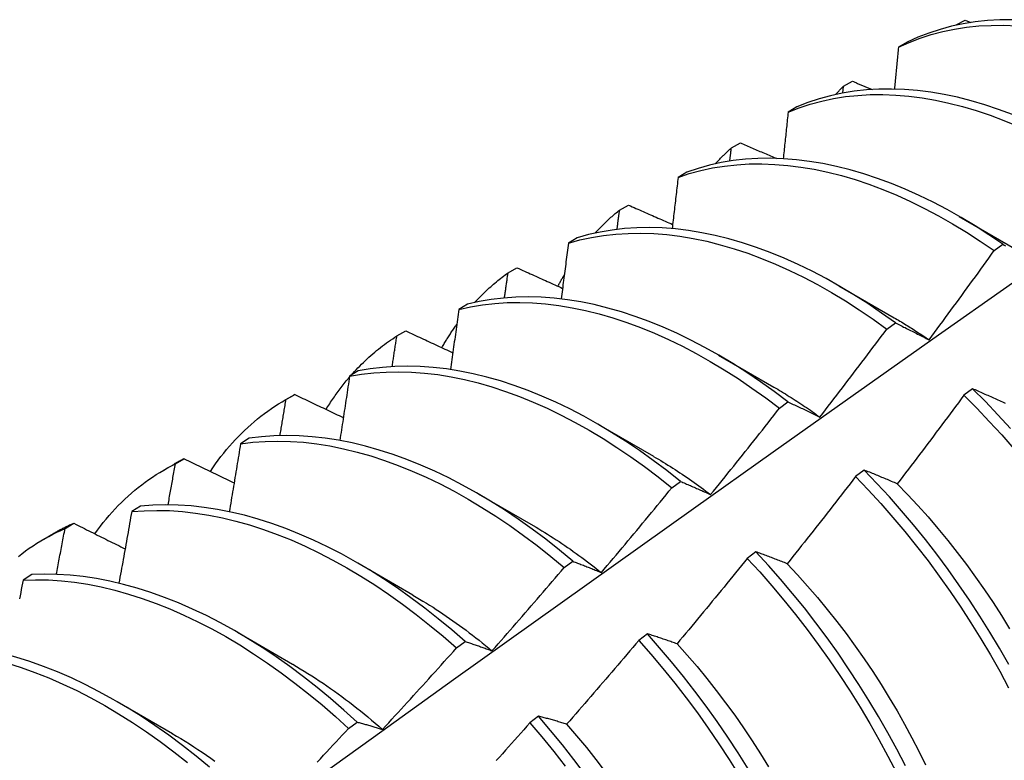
# Model space of a CAD drawing. Header units: inches. Extents: x 18 to 430, y 47 to 208.
# Tile 86 of 112: x 389.18 to 389.465, y 167.372 to 167.586. Entities that reach past the tile are written whole.
import ezdxf

# ---------------------------------------------------------------- set-up
doc = ezdxf.new("R2010")
doc.units = ezdxf.units.IN
doc.header["$MEASUREMENT"] = 0
doc.layers.add('Visible Edges(ANSI)', color=7, linetype='Continuous', lineweight=25)

msp = doc.modelspace()

# ---------------------------------------------------------------- linework, layer by layer
at = {"layer": 'Visible Edges(ANSI)'}
for p, q in [((389.45113, 167.58483), (389.45373, 167.58624)), ((389.45373, 167.58624), (389.45543, 167.58556)), ((389.45105, 167.58474), (389.45113, 167.58483)), ((389.45112, 167.58476), (389.45113, 167.58483)), ((389.43703, 167.57985), (389.43447, 167.57836)), ((389.41837, 167.56514), (389.41859, 167.56712)), ((389.41859, 167.56712), (389.42119, 167.56854)), ((389.40512, 167.56114), (389.40257, 167.55964)), ((389.38615, 167.54928), (389.38874, 167.55071)), ((389.37328, 167.54228), (389.37074, 167.54077)), ((389.3538, 167.5313), (389.35639, 167.53274)), ((389.45206, 167.52946), (389.46802, 167.52022)), ((389.34152, 167.52327), (389.33899, 167.52174)), ((389.46216, 167.5196), (389.46465, 167.52141)), ((389.32155, 167.51317), (389.32412, 167.51463)), ((389.41726, 167.50942), (389.43322, 167.50019)), ((389.30984, 167.50411), (389.3073, 167.50257)), ((389.43111, 167.49686), (389.43359, 167.49868)), ((389.28938, 167.49491), (389.29195, 167.49638)), ((389.38246, 167.48938), (389.39842, 167.48015)), ((389.27822, 167.48479), (389.27569, 167.48324)), ((389.25682, 167.47623), (389.25961, 167.47783)), ((389.2573, 167.4765), (389.25987, 167.47798)), ((389.25987, 167.47798), (389.25961, 167.47783)), ((389.4559, 167.47964), (389.4534, 167.47776)), ((389.40003, 167.474), (389.40252, 167.47583)), ((389.34766, 167.46934), (389.36363, 167.46011)), ((389.24666, 167.46533), (389.24414, 167.46376)), ((389.22531, 167.45794), (389.22786, 167.45943)), ((389.22203, 167.45619), (389.22481, 167.45779)), ((389.4246, 167.45612), (389.42209, 167.45423)), ((389.36892, 167.45102), (389.37141, 167.45286)), ((389.31286, 167.4493), (389.32883, 167.44007)), ((389.21517, 167.4457), (389.21266, 167.44413)), ((389.19339, 167.43924), (389.19594, 167.44074)), ((389.18723, 167.43615), (389.19001, 167.43775)), ((389.39325, 167.43249), (389.39074, 167.4306)), ((389.33778, 167.42792), (389.34028, 167.42977)), ((389.27806, 167.42927), (389.29403, 167.42003)), ((389.18374, 167.42593), (389.18123, 167.42434)), ((389.24327, 167.40923), (389.25923, 167.39999)), ((389.36184, 167.40878), (389.35933, 167.40688)), ((389.30661, 167.40471), (389.30911, 167.40657)), ((389.20847, 167.38919), (389.22443, 167.37995)), ((389.33038, 167.38498), (389.32786, 167.38307)), ((389.2754, 167.3814), (389.2779, 167.38327))]:
    msp.add_line(p, q, dxfattribs=at)
at = {"layer": 'Visible Edges(ANSI)', "flags": 128}
for points in [[(389.46751, 167.58635), (389.46385, 167.58632), (389.46024, 167.58611), (389.4567, 167.58574), (389.45323, 167.58519), (389.44983, 167.58446), (389.4465, 167.58356), (389.44326, 167.5825), (389.4401, 167.58126), (389.43703, 167.57985)], [(389.43447, 167.57836), (389.43755, 167.57975), (389.44072, 167.58098), (389.44397, 167.58203), (389.4473, 167.58292), (389.4507, 167.58363), (389.45418, 167.58417), (389.45773, 167.58453), (389.46134, 167.58472), (389.46501, 167.58474), (389.46873, 167.58458)], [(389.43447, 167.57836), (389.43442, 167.57786), (389.43438, 167.57736), (389.43433, 167.57686), (389.43428, 167.57635), (389.43423, 167.57585), (389.43419, 167.57535), (389.43414, 167.57485), (389.43409, 167.57435), (389.43404, 167.57384), (389.43399, 167.57334), (389.43395, 167.57284), (389.4339, 167.57234), (389.43385, 167.57183), (389.4338, 167.57133), (389.43375, 167.57083), (389.43371, 167.57033), (389.43366, 167.56982), (389.43361, 167.56932), (389.43356, 167.56882), (389.43351, 167.56831), (389.43346, 167.56781), (389.43341, 167.56731), (389.43336, 167.5668), (389.43331, 167.5663)], [(389.46746, 167.55893), (389.46345, 167.56043), (389.45946, 167.56176), (389.4555, 167.56292), (389.45156, 167.56392), (389.44766, 167.56474), (389.4438, 167.56539), (389.43998, 167.56587), (389.43621, 167.56618), (389.4325, 167.56631), (389.42883, 167.56627), (389.42523, 167.56606), (389.42169, 167.56567), (389.41822, 167.56511), (389.41483, 167.56437), (389.41151, 167.56347), (389.40827, 167.56239), (389.40512, 167.56114)], [(389.41625, 167.5647), (389.41634, 167.56481), (389.41644, 167.56491), (389.41654, 167.56501), (389.41663, 167.56512), (389.41673, 167.56522), (389.41682, 167.56532), (389.41692, 167.56542), (389.41702, 167.56553), (389.41711, 167.56563), (389.41721, 167.56573), (389.41731, 167.56583), (389.41741, 167.56593), (389.4175, 167.56603), (389.4176, 167.56613), (389.4177, 167.56623), (389.4178, 167.56633), (389.4179, 167.56643), (389.41799, 167.56653), (389.41809, 167.56663), (389.41819, 167.56673), (389.41829, 167.56683), (389.41839, 167.56693), (389.41849, 167.56702), (389.41859, 167.56712)], [(389.42119, 167.56854), (389.42143, 167.56844), (389.42166, 167.56835), (389.4219, 167.56825), (389.42214, 167.56815), (389.42238, 167.56805), (389.42261, 167.56795), (389.42285, 167.56785), (389.42309, 167.56775), (389.42333, 167.56766), (389.42357, 167.56756), (389.4238, 167.56746), (389.42404, 167.56736), (389.42428, 167.56726), (389.42452, 167.56716), (389.42476, 167.56706), (389.42499, 167.56697), (389.42523, 167.56687), (389.42547, 167.56677), (389.42571, 167.56667), (389.42595, 167.56657), (389.42618, 167.56647), (389.42642, 167.56638), (389.42666, 167.56628), (389.4269, 167.56618)], [(389.40257, 167.55964), (389.40573, 167.56087), (389.40897, 167.56194), (389.4123, 167.56283), (389.4157, 167.56355), (389.41917, 167.5641), (389.42272, 167.56448), (389.42632, 167.56468), (389.42999, 167.56471), (389.43371, 167.56456), (389.43749, 167.56424), (389.44131, 167.56375), (389.44517, 167.56308), (389.44907, 167.56224), (389.45301, 167.56124), (389.45698, 167.56006), (389.46097, 167.55872), (389.46497, 167.55721), (389.469, 167.55554)], [(389.40257, 167.55964), (389.40251, 167.55908), (389.40245, 167.55852), (389.40239, 167.55796), (389.40233, 167.5574), (389.40227, 167.55683), (389.40221, 167.55627), (389.40215, 167.55571), (389.40209, 167.55515), (389.40203, 167.55459), (389.40198, 167.55403), (389.40192, 167.55347), (389.40186, 167.5529), (389.4018, 167.55234), (389.40174, 167.55178), (389.40168, 167.55122), (389.40162, 167.55066), (389.40155, 167.55009), (389.40149, 167.54953), (389.40143, 167.54897), (389.40137, 167.54841), (389.40131, 167.54784), (389.40125, 167.54728), (389.40119, 167.54672), (389.40113, 167.54616)], [(389.38145, 167.54466), (389.38164, 167.54487), (389.38183, 167.54507), (389.38202, 167.54527), (389.38221, 167.54547), (389.3824, 167.54567), (389.38259, 167.54587), (389.38278, 167.54607), (389.38297, 167.54627), (389.38317, 167.54646), (389.38336, 167.54666), (389.38355, 167.54685), (389.38375, 167.54704), (389.38395, 167.54723), (389.38414, 167.54742), (389.38434, 167.54761), (389.38454, 167.5478), (389.38474, 167.54799), (389.38494, 167.54818), (389.38514, 167.54836), (389.38534, 167.54855), (389.38554, 167.54873), (389.38574, 167.54892), (389.38594, 167.5491), (389.38615, 167.54928)], [(389.38569, 167.54546), (389.38571, 167.54561), (389.38573, 167.54577), (389.38574, 167.54593), (389.38576, 167.54609), (389.38578, 167.54625), (389.3858, 167.54641), (389.38582, 167.54657), (389.38584, 167.54673), (389.38586, 167.54689), (389.38588, 167.54705), (389.3859, 167.54721), (389.38592, 167.54737), (389.38594, 167.54753), (389.38596, 167.54769), (389.38598, 167.54785), (389.386, 167.548), (389.38601, 167.54816), (389.38603, 167.54832), (389.38605, 167.54848), (389.38607, 167.54864), (389.38609, 167.5488), (389.38611, 167.54896), (389.38613, 167.54912), (389.38615, 167.54928)], [(389.38874, 167.55071), (389.38918, 167.55052), (389.38961, 167.55034), (389.39005, 167.55015), (389.39049, 167.54996), (389.39092, 167.54978), (389.39136, 167.54959), (389.3918, 167.5494), (389.39223, 167.54922), (389.39267, 167.54903), (389.39311, 167.54884), (389.39354, 167.54866), (389.39398, 167.54847), (389.39442, 167.54829), (389.39486, 167.5481), (389.39529, 167.54791), (389.39573, 167.54773), (389.39617, 167.54754), (389.39661, 167.54735), (389.39705, 167.54717), (389.39748, 167.54698), (389.39792, 167.5468), (389.39836, 167.54661), (389.3988, 167.54642), (389.39924, 167.54624)], [(389.46465, 167.52141), (389.46065, 167.52414), (389.45663, 167.52672), (389.4526, 167.52915), (389.44856, 167.53143), (389.44452, 167.53356), (389.44048, 167.53553), (389.43644, 167.53734), (389.43242, 167.53899), (389.42841, 167.54047), (389.42443, 167.54179), (389.42046, 167.54295), (389.41653, 167.54393), (389.41264, 167.54474), (389.40878, 167.54539), (389.40496, 167.54586), (389.40119, 167.54615), (389.39748, 167.54628), (389.39382, 167.54622), (389.39022, 167.546), (389.38669, 167.5456), (389.38322, 167.54503), (389.37983, 167.54429), (389.37652, 167.54337), (389.37328, 167.54228)], [(389.37074, 167.54077), (389.37398, 167.54184), (389.3773, 167.54274), (389.3807, 167.54348), (389.38417, 167.54403), (389.38771, 167.54442), (389.39131, 167.54463), (389.39497, 167.54467), (389.39869, 167.54453), (389.40246, 167.54422), (389.40628, 167.54374), (389.41014, 167.54309), (389.41404, 167.54226), (389.41798, 167.54126), (389.42194, 167.5401), (389.42593, 167.53876), (389.42994, 167.53727), (389.43396, 167.5356), (389.438, 167.53378), (389.44204, 167.5318), (389.44608, 167.52966), (389.45012, 167.52737), (389.45415, 167.52492), (389.45816, 167.52233), (389.46216, 167.5196)], [(389.37074, 167.54077), (389.37067, 167.54015), (389.3706, 167.53953), (389.37052, 167.53891), (389.37045, 167.5383), (389.37038, 167.53768), (389.37031, 167.53706), (389.37024, 167.53644), (389.37017, 167.53583), (389.37009, 167.53521), (389.37002, 167.53459), (389.36995, 167.53397), (389.36988, 167.53335), (389.3698, 167.53274), (389.36973, 167.53212), (389.36966, 167.5315), (389.36958, 167.53088), (389.36951, 167.53026), (389.36944, 167.52964), (389.36936, 167.52902), (389.36929, 167.5284), (389.36922, 167.52779), (389.36914, 167.52717), (389.36907, 167.52655), (389.36899, 167.52593)], [(389.35639, 167.53274), (389.35692, 167.53251), (389.35745, 167.53227), (389.35798, 167.53204), (389.35851, 167.53181), (389.35904, 167.53157), (389.35957, 167.53134), (389.3601, 167.53111), (389.36063, 167.53087), (389.36116, 167.53064), (389.36169, 167.53041), (389.36222, 167.53017), (389.36275, 167.52994), (389.36328, 167.52971), (389.36382, 167.52948), (389.36435, 167.52924), (389.36488, 167.52901), (389.36541, 167.52878), (389.36594, 167.52854), (389.36648, 167.52831), (389.36701, 167.52808), (389.36754, 167.52785), (389.36807, 167.52761), (389.36861, 167.52738), (389.36914, 167.52715)], [(389.34665, 167.52463), (389.34693, 167.52493), (389.34721, 167.52523), (389.3475, 167.52553), (389.34778, 167.52582), (389.34807, 167.52612), (389.34836, 167.52641), (389.34865, 167.5267), (389.34894, 167.52699), (389.34923, 167.52728), (389.34952, 167.52756), (389.34982, 167.52784), (389.35012, 167.52812), (389.35042, 167.5284), (389.35072, 167.52867), (389.35102, 167.52894), (389.35132, 167.52921), (389.35163, 167.52948), (389.35193, 167.52975), (389.35224, 167.53001), (389.35255, 167.53027), (389.35286, 167.53053), (389.35317, 167.53079), (389.35349, 167.53104), (389.3538, 167.5313)], [(389.35307, 167.52572), (389.3531, 167.52595), (389.35313, 167.52618), (389.35316, 167.52641), (389.35319, 167.52665), (389.35322, 167.52688), (389.35325, 167.52711), (389.35328, 167.52734), (389.35331, 167.52758), (389.35334, 167.52781), (389.35337, 167.52804), (389.35341, 167.52827), (389.35344, 167.52851), (389.35347, 167.52874), (389.3535, 167.52897), (389.35353, 167.5292), (389.35356, 167.52944), (389.35359, 167.52967), (389.35362, 167.5299), (389.35365, 167.53013), (389.35368, 167.53037), (389.35371, 167.5306), (389.35374, 167.53083), (389.35377, 167.53106), (389.3538, 167.5313)], [(389.43359, 167.49868), (389.42961, 167.50154), (389.42561, 167.50425), (389.42159, 167.50683), (389.41756, 167.50925), (389.41352, 167.51152), (389.40948, 167.51364), (389.40544, 167.5156), (389.4014, 167.5174), (389.39738, 167.51904), (389.39338, 167.52052), (389.38939, 167.52183), (389.38543, 167.52297), (389.3815, 167.52394), (389.37761, 167.52475), (389.37375, 167.52538), (389.36994, 167.52584), (389.36617, 167.52613), (389.36246, 167.52624), (389.35881, 167.52618), (389.35521, 167.52594), (389.35168, 167.52553), (389.34822, 167.52495), (389.34483, 167.5242), (389.34152, 167.52327)], [(389.33899, 167.52174), (389.3423, 167.52266), (389.34569, 167.5234), (389.34916, 167.52397), (389.3527, 167.52436), (389.35629, 167.52458), (389.35995, 167.52463), (389.36367, 167.52451), (389.36744, 167.52421), (389.37126, 167.52373), (389.37511, 167.52309), (389.37901, 167.52227), (389.38294, 167.52129), (389.38691, 167.52013), (389.39089, 167.51881), (389.3949, 167.51732), (389.39892, 167.51567), (389.40296, 167.51385), (389.407, 167.51188), (389.41104, 167.50975), (389.41508, 167.50747), (389.41911, 167.50503), (389.42313, 167.50245), (389.42713, 167.49973), (389.43111, 167.49686)], [(389.33899, 167.52174), (389.3389, 167.52107), (389.33882, 167.5204), (389.33873, 167.51973), (389.33865, 167.51906), (389.33856, 167.51839), (389.33847, 167.51772), (389.33839, 167.51704), (389.3383, 167.51637), (389.33822, 167.5157), (389.33813, 167.51503), (389.33804, 167.51436), (389.33796, 167.51368), (389.33787, 167.51301), (389.33778, 167.51234), (389.3377, 167.51167), (389.33761, 167.51099), (389.33752, 167.51032), (389.33743, 167.50965), (389.33735, 167.50898), (389.33726, 167.5083), (389.33717, 167.50763), (389.33708, 167.50696), (389.33699, 167.50628), (389.3369, 167.50561)], [(389.46465, 167.52141), (389.46506, 167.5212), (389.46548, 167.52098)], [(389.44332, 167.49379), (389.44411, 167.49485), (389.4449, 167.49592), (389.4457, 167.49699), (389.44649, 167.49806), (389.44728, 167.49913), (389.44807, 167.5002), (389.44886, 167.50127), (389.44965, 167.50235), (389.45044, 167.50342), (389.45123, 167.50449), (389.45201, 167.50557), (389.4528, 167.50664), (389.45359, 167.50772), (389.45437, 167.5088), (389.45515, 167.50987), (389.45594, 167.51095), (389.45672, 167.51203), (389.4575, 167.51311), (389.45828, 167.51419), (389.45906, 167.51527), (389.45983, 167.51635), (389.46061, 167.51743), (389.46139, 167.51852), (389.46216, 167.5196)], [(389.31185, 167.50459), (389.31223, 167.50499), (389.3126, 167.50539), (389.31298, 167.50578), (389.31336, 167.50617), (389.31375, 167.50656), (389.31413, 167.50694), (389.31452, 167.50732), (389.31491, 167.5077), (389.31531, 167.50807), (389.31571, 167.50844), (389.31611, 167.5088), (389.31651, 167.50916), (389.31691, 167.50952), (389.31732, 167.50987), (389.31773, 167.51022), (389.31815, 167.51056), (389.31856, 167.5109), (389.31898, 167.51124), (389.3194, 167.51157), (389.31983, 167.5119), (389.32025, 167.51223), (389.32068, 167.51255), (389.32111, 167.51286), (389.32155, 167.51317)], [(389.32051, 167.50591), (389.32055, 167.50621), (389.3206, 167.50652), (389.32064, 167.50682), (389.32068, 167.50712), (389.32073, 167.50743), (389.32077, 167.50773), (389.32081, 167.50803), (389.32086, 167.50833), (389.3209, 167.50864), (389.32094, 167.50894), (389.32099, 167.50924), (389.32103, 167.50954), (389.32107, 167.50985), (389.32112, 167.51015), (389.32116, 167.51045), (389.3212, 167.51076), (389.32125, 167.51106), (389.32129, 167.51136), (389.32133, 167.51166), (389.32138, 167.51197), (389.32142, 167.51227), (389.32146, 167.51257), (389.3215, 167.51287), (389.32155, 167.51317)], [(389.32412, 167.51463), (389.32467, 167.51438), (389.32522, 167.51413), (389.32577, 167.51388), (389.32631, 167.51364), (389.32686, 167.51339), (389.32741, 167.51314), (389.32796, 167.51289), (389.32851, 167.51264), (389.32906, 167.5124), (389.32961, 167.51215), (389.33015, 167.5119), (389.3307, 167.51165), (389.33125, 167.51141), (389.3318, 167.51116), (389.33235, 167.51091), (389.3329, 167.51066), (389.33345, 167.51042), (389.334, 167.51017), (389.33455, 167.50992), (389.3351, 167.50967), (389.33565, 167.50943), (389.33621, 167.50918), (389.33676, 167.50893), (389.33731, 167.50868)], [(389.33597, 167.50929), (389.33604, 167.50943), (389.33612, 167.50957), (389.33619, 167.50971), (389.33627, 167.50985), (389.33634, 167.50999), (389.33642, 167.51013), (389.33649, 167.51027), (389.33657, 167.51041), (389.33665, 167.51055), (389.33672, 167.51069), (389.3368, 167.51083), (389.33688, 167.51097), (389.33695, 167.51111), (389.33703, 167.51125), (389.33711, 167.51139), (389.33719, 167.51152), (389.33727, 167.51166), (389.33734, 167.5118), (389.33742, 167.51194), (389.3375, 167.51207), (389.33758, 167.51221), (389.33766, 167.51235), (389.33774, 167.51248), (389.33782, 167.51262)], [(389.02638, 167.19334), (389.0498, 167.21041), (389.07319, 167.22745), (389.09656, 167.24445), (389.11989, 167.26141), (389.1432, 167.27833), (389.16649, 167.29521), (389.18975, 167.31204), (389.21299, 167.32884), (389.23621, 167.34558), (389.2594, 167.36228), (389.28258, 167.37893), (389.30575, 167.39554), (389.32889, 167.41209), (389.35202, 167.42859), (389.37514, 167.44504), (389.39824, 167.46144), (389.42134, 167.47778), (389.44442, 167.49406), (389.4675, 167.51029)], [(389.3073, 167.50257), (389.31069, 167.50332), (389.31415, 167.5039), (389.31769, 167.50431), (389.32128, 167.50454), (389.32494, 167.5046), (389.32865, 167.50448), (389.33242, 167.50419), (389.33623, 167.50373), (389.34009, 167.50309), (389.34398, 167.50229), (389.34791, 167.50131), (389.35187, 167.50017), (389.35586, 167.49885), (389.35986, 167.49737), (389.36389, 167.49573), (389.36792, 167.49393), (389.37196, 167.49196), (389.376, 167.48984), (389.38004, 167.48757), (389.38407, 167.48514), (389.38809, 167.48257), (389.39209, 167.47985), (389.39607, 167.47699), (389.40003, 167.474)], [(389.40252, 167.47583), (389.39856, 167.47882), (389.39458, 167.48166), (389.39057, 167.48437), (389.38655, 167.48693), (389.38252, 167.48935), (389.37848, 167.49161), (389.37444, 167.49372), (389.3704, 167.49567), (389.36637, 167.49746), (389.36235, 167.49909), (389.35834, 167.50056), (389.35436, 167.50186), (389.3504, 167.50299), (389.34647, 167.50396), (389.34258, 167.50475), (389.33872, 167.50537), (389.33491, 167.50582), (389.33115, 167.5061), (389.32744, 167.5062), (389.32379, 167.50613), (389.3202, 167.50588), (389.31668, 167.50546), (389.31322, 167.50487), (389.30984, 167.50411)], [(389.3073, 167.50257), (389.3072, 167.50185), (389.30711, 167.50112), (389.30701, 167.5004), (389.3069, 167.49968), (389.3068, 167.49896), (389.3067, 167.49823), (389.3066, 167.49751), (389.3065, 167.49679), (389.3064, 167.49606), (389.3063, 167.49534), (389.3062, 167.49462), (389.3061, 167.49389), (389.30599, 167.49317), (389.30589, 167.49244), (389.30579, 167.49172), (389.30569, 167.491), (389.30558, 167.49027), (389.30548, 167.48955), (389.30538, 167.48882), (389.30527, 167.4881), (389.30517, 167.48737), (389.30507, 167.48665), (389.30496, 167.48592), (389.30486, 167.4852)], [(389.30241, 167.49152), (389.30258, 167.49182), (389.30275, 167.49211), (389.30292, 167.4924), (389.30309, 167.49269), (389.30326, 167.49298), (389.30343, 167.49327), (389.3036, 167.49355), (389.30378, 167.49384), (389.30395, 167.49412), (389.30413, 167.49441), (389.30431, 167.49469), (389.30449, 167.49497), (389.30467, 167.49525), (389.30485, 167.49553), (389.30503, 167.49581), (389.30521, 167.49608), (389.30539, 167.49636), (389.30558, 167.49663), (389.30576, 167.4969), (389.30595, 167.49717), (389.30614, 167.49744), (389.30633, 167.49771), (389.30652, 167.49798), (389.30671, 167.49825)], [(389.43322, 167.50019), (389.43365, 167.49995), (389.43407, 167.4997), (389.43449, 167.49945), (389.43491, 167.4992), (389.43533, 167.49895), (389.43576, 167.49869), (389.43618, 167.49843), (389.4366, 167.49817), (389.43702, 167.49791), (389.43744, 167.49765), (389.43786, 167.49739), (389.43828, 167.49712), (389.4387, 167.49685), (389.43912, 167.49658), (389.43954, 167.49631), (389.43996, 167.49604), (389.44038, 167.49576), (389.4408, 167.49549), (389.44122, 167.49521), (389.44164, 167.49493), (389.44206, 167.49464), (389.44248, 167.49436), (389.4429, 167.49407), (389.44332, 167.49379)], [(389.43359, 167.49868), (389.43399, 167.49849), (389.43439, 167.49829), (389.43478, 167.4981), (389.43518, 167.4979), (389.43558, 167.4977), (389.43598, 167.4975), (389.43638, 167.49731), (389.43679, 167.49711), (389.43719, 167.4969), (389.43759, 167.4967), (389.438, 167.4965), (389.4384, 167.4963), (389.43881, 167.49609), (389.43921, 167.49589), (389.43962, 167.49568), (389.44003, 167.49547), (389.44044, 167.49527), (389.44084, 167.49506), (389.44125, 167.49485), (389.44167, 167.49464), (389.44208, 167.49443), (389.44249, 167.49421), (389.4429, 167.494), (389.44332, 167.49379)], [(389.27611, 167.4835), (389.27661, 167.48406), (389.27711, 167.48461), (389.27762, 167.48515), (389.27813, 167.48569), (389.27865, 167.48622), (389.27917, 167.48674), (389.27969, 167.48726), (389.28022, 167.48776), (389.28076, 167.48826), (389.2813, 167.48876), (389.28185, 167.48925), (389.2824, 167.48972), (389.28296, 167.4902), (389.28352, 167.49066), (389.28408, 167.49112), (389.28465, 167.49157), (389.28523, 167.49201), (389.28581, 167.49245), (389.28639, 167.49288), (389.28698, 167.4933), (389.28757, 167.49371), (389.28817, 167.49412), (389.28877, 167.49452), (389.28938, 167.49491)], [(389.28801, 167.48604), (389.28807, 167.48641), (389.28813, 167.48678), (389.28818, 167.48715), (389.28824, 167.48752), (389.2883, 167.48789), (389.28836, 167.48826), (389.28841, 167.48863), (389.28847, 167.489), (389.28853, 167.48937), (389.28859, 167.48974), (389.28864, 167.49011), (389.2887, 167.49048), (389.28876, 167.49085), (389.28882, 167.49122), (389.28887, 167.49159), (389.28893, 167.49196), (389.28899, 167.49232), (389.28904, 167.49269), (389.2891, 167.49306), (389.28916, 167.49343), (389.28921, 167.4938), (389.28927, 167.49417), (389.28933, 167.49454), (389.28938, 167.49491)], [(389.29195, 167.49638), (389.29252, 167.49611), (389.29308, 167.49585), (389.29365, 167.49559), (389.29421, 167.49532), (389.29478, 167.49506), (389.29534, 167.4948), (389.29591, 167.49454), (389.29647, 167.49427), (389.29704, 167.49401), (389.29761, 167.49375), (389.29817, 167.49348), (389.29874, 167.49322), (389.29931, 167.49296), (389.29987, 167.4927), (389.30044, 167.49243), (389.30101, 167.49217), (389.30158, 167.49191), (389.30214, 167.49165), (389.30271, 167.49138), (389.30328, 167.49112), (389.30385, 167.49086), (389.30442, 167.4906), (389.30499, 167.49033), (389.30556, 167.49007)], [(389.41174, 167.47146), (389.41256, 167.47251), (389.41337, 167.47356), (389.41419, 167.47461), (389.415, 167.47567), (389.41582, 167.47672), (389.41663, 167.47777), (389.41744, 167.47883), (389.41825, 167.47988), (389.41906, 167.48094), (389.41987, 167.48199), (389.42068, 167.48305), (389.42149, 167.48411), (389.42229, 167.48517), (389.4231, 167.48623), (389.4239, 167.48729), (389.42471, 167.48835), (389.42551, 167.48941), (389.42631, 167.49047), (389.42711, 167.49153), (389.42791, 167.4926), (389.42871, 167.49366), (389.42951, 167.49473), (389.43031, 167.49579), (389.43111, 167.49686)], [(389.27569, 167.48324), (389.27915, 167.48383), (389.28268, 167.48425), (389.28627, 167.48449), (389.28992, 167.48456), (389.29363, 167.48445), (389.29739, 167.48417), (389.3012, 167.48372), (389.30506, 167.4831), (389.30895, 167.4823), (389.31288, 167.48133), (389.31684, 167.4802), (389.32082, 167.4789), (389.32483, 167.47743), (389.32885, 167.47579), (389.33288, 167.474), (389.33692, 167.47205), (389.34096, 167.46993), (389.345, 167.46767), (389.34903, 167.46525), (389.35305, 167.46269), (389.35706, 167.45998), (389.36104, 167.45713), (389.365, 167.45414), (389.36892, 167.45102)], [(389.37141, 167.45286), (389.36748, 167.45597), (389.36352, 167.45895), (389.35954, 167.46179), (389.35554, 167.46449), (389.35151, 167.46704), (389.34748, 167.46945), (389.34344, 167.4717), (389.3394, 167.4738), (389.33536, 167.47574), (389.33133, 167.47753), (389.32731, 167.47915), (389.32331, 167.4806), (389.31932, 167.48189), (389.31537, 167.48302), (389.31144, 167.48397), (389.30755, 167.48475), (389.3037, 167.48536), (389.29989, 167.4858), (389.29613, 167.48607), (389.29243, 167.48616), (389.28878, 167.48608), (389.28519, 167.48582), (389.28167, 167.4854), (389.27822, 167.48479)], [(389.2689, 167.47367), (389.26916, 167.47409), (389.26942, 167.4745), (389.26968, 167.47492), (389.26994, 167.47533), (389.27021, 167.47573), (389.27047, 167.47614), (389.27074, 167.47654), (389.27102, 167.47694), (389.27129, 167.47733), (389.27157, 167.47773), (389.27184, 167.47812), (389.27212, 167.47851), (389.27241, 167.47889), (389.27269, 167.47928), (389.27298, 167.47966), (389.27327, 167.48004), (389.27356, 167.48041), (389.27385, 167.48079), (389.27414, 167.48116), (389.27444, 167.48152), (389.27474, 167.48189), (389.27504, 167.48225), (389.27535, 167.48261), (389.27565, 167.48297)], [(389.27569, 167.48324), (389.27558, 167.48247), (389.27546, 167.4817), (389.27534, 167.48093), (389.27523, 167.48016), (389.27511, 167.47938), (389.27499, 167.47861), (389.27488, 167.47784), (389.27476, 167.47707), (389.27464, 167.4763), (389.27453, 167.47552), (389.27441, 167.47475), (389.27429, 167.47398), (389.27417, 167.47321), (389.27405, 167.47243), (389.27393, 167.47166), (389.27382, 167.47089), (389.2737, 167.47011), (389.27358, 167.46934), (389.27346, 167.46857), (389.27334, 167.46779), (389.27322, 167.46702), (389.2731, 167.46624), (389.27298, 167.46547), (389.27286, 167.4647)], [(389.25987, 167.47798), (389.26045, 167.4777), (389.26103, 167.47742), (389.26161, 167.47714), (389.26219, 167.47687), (389.26278, 167.47659), (389.26336, 167.47631), (389.26394, 167.47603), (389.26452, 167.47575), (389.26511, 167.47548), (389.26569, 167.4752), (389.26627, 167.47492), (389.26686, 167.47464), (389.26744, 167.47437), (389.26803, 167.47409), (389.26861, 167.47381), (389.2692, 167.47353), (389.26978, 167.47326), (389.27037, 167.47298), (389.27095, 167.4727), (389.27154, 167.47242), (389.27212, 167.47215), (389.27271, 167.47187), (389.27329, 167.47159), (389.27388, 167.47131)], [(389.39842, 167.48014), (389.39898, 167.47982), (389.39954, 167.47949), (389.4001, 167.47916), (389.40066, 167.47882), (389.40121, 167.47849), (389.40177, 167.47815), (389.40233, 167.4778), (389.40289, 167.47745), (389.40344, 167.4771), (389.404, 167.47675), (389.40456, 167.47639), (389.40511, 167.47603), (389.40567, 167.47567), (389.40622, 167.4753), (389.40677, 167.47493), (389.40733, 167.47456), (389.40788, 167.47418), (389.40844, 167.4738), (389.40899, 167.47342), (389.40954, 167.47303), (389.41009, 167.47264), (389.41064, 167.47225), (389.41119, 167.47186), (389.41174, 167.47146)], [(389.46548, 167.47537), (389.46506, 167.47556), (389.46463, 167.47576), (389.46421, 167.47595), (389.46378, 167.47614), (389.46336, 167.47633), (389.46294, 167.47652), (389.46252, 167.47671), (389.4621, 167.4769), (389.46168, 167.47709), (389.46126, 167.47728), (389.46085, 167.47746), (389.46043, 167.47765), (389.46001, 167.47784), (389.4596, 167.47802), (389.45918, 167.4782), (389.45877, 167.47839), (389.45836, 167.47857), (389.45795, 167.47875), (389.45754, 167.47893), (389.45712, 167.47911), (389.45672, 167.47929), (389.45631, 167.47946), (389.4559, 167.47964)], [(389.46687, 167.46819), (389.46327, 167.47211), (389.45961, 167.47593), (389.4559, 167.47964)], [(389.23544, 167.45573), (389.23617, 167.45683), (389.23693, 167.45791), (389.2377, 167.45898), (389.23848, 167.46002), (389.23928, 167.46104), (389.2401, 167.46204), (389.24093, 167.46302), (389.24178, 167.46398), (389.24264, 167.46492), (389.24352, 167.46584), (389.24441, 167.46674), (389.24532, 167.46762), (389.24624, 167.46848), (389.24718, 167.46932), (389.24813, 167.47013), (389.24909, 167.47093), (389.25007, 167.4717), (389.25106, 167.47245), (389.25207, 167.47318), (389.25309, 167.47389), (389.25412, 167.47457), (389.25517, 167.47524), (389.25623, 167.47588), (389.2573, 167.4765)], [(389.25557, 167.4661), (389.25564, 167.46653), (389.25572, 167.46697), (389.25579, 167.4674), (389.25586, 167.46783), (389.25594, 167.46827), (389.25601, 167.4687), (389.25608, 167.46913), (389.25615, 167.46957), (389.25623, 167.47), (389.2563, 167.47043), (389.25637, 167.47087), (389.25644, 167.4713), (389.25652, 167.47174), (389.25659, 167.47217), (389.25666, 167.4726), (389.25673, 167.47303), (389.2568, 167.47347), (389.25687, 167.4739), (389.25695, 167.47433), (389.25702, 167.47477), (389.25709, 167.4752), (389.25716, 167.47563), (389.25723, 167.47607), (389.2573, 167.4765)], [(389.40252, 167.47583), (389.40289, 167.47566), (389.40327, 167.47549), (389.40365, 167.47531), (389.40402, 167.47514), (389.4044, 167.47496), (389.40478, 167.47479), (389.40516, 167.47461), (389.40554, 167.47443), (389.40593, 167.47425), (389.40631, 167.47407), (389.40669, 167.47389), (389.40708, 167.47371), (389.40746, 167.47353), (389.40785, 167.47334), (389.40823, 167.47316), (389.40862, 167.47297), (389.40901, 167.47279), (389.4094, 167.4726), (389.40979, 167.47241), (389.41018, 167.47222), (389.41057, 167.47203), (389.41096, 167.47184), (389.41135, 167.47165), (389.41174, 167.47146)], [(389.4534, 167.47776), (389.4526, 167.47669), (389.45181, 167.47562), (389.45101, 167.47454), (389.45022, 167.47347), (389.44942, 167.4724), (389.44862, 167.47133), (389.44782, 167.47026), (389.44702, 167.46919), (389.44622, 167.46812), (389.44542, 167.46705), (389.44462, 167.46598), (389.44382, 167.46491), (389.44301, 167.46385), (389.44221, 167.46278), (389.4414, 167.46172), (389.4406, 167.46065), (389.43979, 167.45959), (389.43898, 167.45853), (389.43818, 167.45746), (389.43737, 167.4564), (389.43656, 167.45534), (389.43575, 167.45428), (389.43493, 167.45322), (389.43412, 167.45216)], [(389.4534, 167.47776), (389.45711, 167.47405), (389.46076, 167.47022), (389.46436, 167.46629), (389.46789, 167.46226)], [(389.38015, 167.44903), (389.38099, 167.45006), (389.38182, 167.4511), (389.38266, 167.45213), (389.3835, 167.45316), (389.38433, 167.4542), (389.38516, 167.45523), (389.386, 167.45627), (389.38683, 167.45731), (389.38766, 167.45834), (389.38849, 167.45938), (389.38932, 167.46042), (389.39015, 167.46146), (389.39098, 167.4625), (389.3918, 167.46354), (389.39263, 167.46459), (389.39346, 167.46563), (389.39428, 167.46667), (389.3951, 167.46772), (389.39593, 167.46876), (389.39675, 167.46981), (389.39757, 167.47085), (389.39839, 167.4719), (389.39921, 167.47295), (389.40003, 167.474)], [(389.24414, 167.46376), (389.24401, 167.46294), (389.24388, 167.46213), (389.24374, 167.46131), (389.24361, 167.46049), (389.24348, 167.45967), (389.24334, 167.45885), (389.24321, 167.45803), (389.24308, 167.45722), (389.24294, 167.4564), (389.24281, 167.45558), (389.24267, 167.45476), (389.24254, 167.45394), (389.2424, 167.45312), (389.24226, 167.4523), (389.24213, 167.45148), (389.24199, 167.45066), (389.24185, 167.44984), (389.24172, 167.44902), (389.24158, 167.4482), (389.24144, 167.44738), (389.24131, 167.44656), (389.24117, 167.44574), (389.24103, 167.44492), (389.24089, 167.4441)], [(389.24414, 167.46376), (389.24767, 167.46419), (389.25125, 167.46444), (389.2549, 167.46452), (389.25861, 167.46442), (389.26237, 167.46416), (389.26618, 167.46371), (389.27003, 167.4631), (389.27392, 167.46231), (389.27785, 167.46136), (389.2818, 167.46023), (389.28579, 167.45894), (389.28979, 167.45748), (389.29381, 167.45586), (389.29784, 167.45407), (389.30188, 167.45213), (389.30592, 167.45002), (389.30996, 167.44777), (389.314, 167.44536), (389.31802, 167.4428), (389.32202, 167.4401), (389.32601, 167.43726), (389.32996, 167.43428), (389.33389, 167.43117), (389.33778, 167.42792)], [(389.34028, 167.42977), (389.33638, 167.43301), (389.33245, 167.43611), (389.32849, 167.43908), (389.32451, 167.44192), (389.3205, 167.44461), (389.31648, 167.44715), (389.31244, 167.44955), (389.3084, 167.45179), (389.30436, 167.45388), (389.30032, 167.45581), (389.29629, 167.45759), (389.29227, 167.4592), (389.28827, 167.46064), (389.28429, 167.46193), (389.28033, 167.46304), (389.27641, 167.46398), (389.27252, 167.46476), (389.26867, 167.46536), (389.26487, 167.46579), (389.26111, 167.46604), (389.25741, 167.46612), (389.25377, 167.46603), (389.25018, 167.46576), (389.24666, 167.46533)], [(389.20201, 167.43771), (389.2028, 167.4388), (389.20361, 167.43988), (389.20443, 167.44093), (389.20527, 167.44196), (389.20613, 167.44297), (389.207, 167.44396), (389.20789, 167.44493), (389.20879, 167.44588), (389.20971, 167.4468), (389.21065, 167.44771), (389.2116, 167.44859), (389.21257, 167.44944), (389.21355, 167.45028), (389.21455, 167.45109), (389.21556, 167.45188), (389.21659, 167.45265), (389.21763, 167.45339), (389.21868, 167.45411), (389.21975, 167.45481), (389.22084, 167.45548), (389.22193, 167.45613), (389.22304, 167.45676), (389.22417, 167.45736), (389.22531, 167.45794)], [(389.22319, 167.44608), (389.22328, 167.44658), (389.22337, 167.44707), (389.22346, 167.44757), (389.22354, 167.44806), (389.22363, 167.44856), (389.22372, 167.44905), (389.22381, 167.44954), (389.2239, 167.45004), (389.22399, 167.45053), (389.22408, 167.45103), (389.22417, 167.45152), (389.22425, 167.45202), (389.22434, 167.45251), (389.22443, 167.453), (389.22452, 167.4535), (389.22461, 167.45399), (389.2247, 167.45449), (389.22478, 167.45498), (389.22487, 167.45547), (389.22496, 167.45597), (389.22505, 167.45646), (389.22513, 167.45696), (389.22522, 167.45745), (389.22531, 167.45794)], [(389.22786, 167.45943), (389.22773, 167.45937), (389.22761, 167.4593), (389.22748, 167.45924), (389.22735, 167.45917), (389.22722, 167.45911), (389.22709, 167.45904), (389.22696, 167.45897), (389.22683, 167.45891), (389.22671, 167.45884), (389.22658, 167.45877), (389.22645, 167.4587), (389.22632, 167.45863), (389.2262, 167.45857), (389.22607, 167.4585), (389.22594, 167.45843), (389.22582, 167.45836), (389.22569, 167.45829), (389.22556, 167.45822), (389.22544, 167.45815), (389.22531, 167.45808), (389.22519, 167.45801), (389.22506, 167.45793), (389.22493, 167.45786), (389.22481, 167.45779)], [(389.22786, 167.45943), (389.22846, 167.45914), (389.22906, 167.45885), (389.22966, 167.45855), (389.23026, 167.45826), (389.23086, 167.45797), (389.23145, 167.45768), (389.23205, 167.45738), (389.23265, 167.45709), (389.23325, 167.4568), (389.23385, 167.45651), (389.23445, 167.45621), (389.23505, 167.45592), (389.23566, 167.45563), (389.23626, 167.45533), (389.23686, 167.45504), (389.23746, 167.45475), (389.23806, 167.45446), (389.23866, 167.45416), (389.23927, 167.45387), (389.23987, 167.45358), (389.24047, 167.45329), (389.24108, 167.45299), (389.24168, 167.4527), (389.24228, 167.45241)], [(389.36364, 167.46008), (389.36433, 167.45968), (389.36503, 167.45927), (389.36572, 167.45886), (389.36641, 167.45844), (389.36711, 167.45802), (389.3678, 167.45759), (389.36849, 167.45716), (389.36918, 167.45672), (389.36987, 167.45628), (389.37056, 167.45583), (389.37125, 167.45537), (389.37194, 167.45492), (389.37263, 167.45445), (389.37332, 167.45398), (389.374, 167.45351), (389.37469, 167.45303), (389.37538, 167.45255), (389.37606, 167.45206), (389.37674, 167.45157), (389.37743, 167.45107), (389.37811, 167.45057), (389.37879, 167.45006), (389.37947, 167.44955), (389.38015, 167.44903)], [(389.43412, 167.45216), (389.43372, 167.45234), (389.43331, 167.45251), (389.43291, 167.45268), (389.4325, 167.45286), (389.4321, 167.45303), (389.4317, 167.4532), (389.4313, 167.45337), (389.4309, 167.45353), (389.4305, 167.4537), (389.4301, 167.45387), (389.4297, 167.45403), (389.4293, 167.4542), (389.42891, 167.45436), (389.42851, 167.45453), (389.42811, 167.45469), (389.42772, 167.45485), (389.42733, 167.45501), (389.42694, 167.45517), (389.42654, 167.45533), (389.42615, 167.45549), (389.42576, 167.45565), (389.42537, 167.45581), (389.42499, 167.45596), (389.4246, 167.45612)], [(389.46637, 167.39991), (389.46369, 167.40463), (389.4609, 167.4093), (389.45802, 167.41392), (389.45505, 167.41848), (389.45198, 167.42298), (389.44882, 167.42742), (389.44558, 167.43178), (389.44226, 167.43606), (389.43887, 167.44026), (389.4354, 167.44437), (389.43186, 167.44839), (389.42826, 167.4523), (389.4246, 167.45612)], [(389.37141, 167.45286), (389.37177, 167.45271), (389.37212, 167.45256), (389.37248, 167.45241), (389.37284, 167.45226), (389.3732, 167.4521), (389.37356, 167.45195), (389.37392, 167.4518), (389.37428, 167.45164), (389.37464, 167.45149), (389.375, 167.45133), (389.37536, 167.45117), (389.37573, 167.45101), (389.37609, 167.45085), (389.37646, 167.45069), (389.37682, 167.45053), (389.37719, 167.45037), (389.37756, 167.4502), (389.37793, 167.45004), (389.37829, 167.44987), (389.37866, 167.44971), (389.37903, 167.44954), (389.37941, 167.44937), (389.37978, 167.4492), (389.38015, 167.44903)], [(389.42209, 167.45423), (389.42128, 167.45317), (389.42046, 167.45212), (389.41964, 167.45106), (389.41882, 167.45001), (389.418, 167.44896), (389.41718, 167.4479), (389.41636, 167.44685), (389.41554, 167.4458), (389.41472, 167.44475), (389.4139, 167.4437), (389.41307, 167.44265), (389.41225, 167.4416), (389.41142, 167.44055), (389.4106, 167.43951), (389.40977, 167.43846), (389.40894, 167.43741), (389.40811, 167.43637), (389.40728, 167.43532), (389.40645, 167.43428), (389.40562, 167.43324), (389.40479, 167.4322), (389.40396, 167.43115), (389.40313, 167.43011), (389.40229, 167.42907)], [(389.42209, 167.45423), (389.42575, 167.45041), (389.42935, 167.44649), (389.43288, 167.44246), (389.43634, 167.43835), (389.43973, 167.43414), (389.44305, 167.42985), (389.44628, 167.42548), (389.44943, 167.42104), (389.45249, 167.41654), (389.45546, 167.41197), (389.45833, 167.40734), (389.46111, 167.40267), (389.46378, 167.39795), (389.46635, 167.39319)], [(389.43412, 167.45216), (389.43714, 167.44905), (389.44012, 167.44586), (389.44304, 167.44259), (389.44591, 167.43924), (389.44873, 167.43582), (389.45148, 167.43233), (389.45418, 167.42879), (389.45681, 167.42518), (389.45937, 167.42152), (389.46186, 167.41781), (389.46428, 167.41406), (389.46663, 167.41027)], [(389.34853, 167.4265), (389.34939, 167.42751), (389.35025, 167.42853), (389.35111, 167.42954), (389.35196, 167.43056), (389.35282, 167.43157), (389.35367, 167.43259), (389.35453, 167.43361), (389.35538, 167.43462), (389.35623, 167.43564), (389.35709, 167.43666), (389.35794, 167.43768), (389.35879, 167.4387), (389.35964, 167.43973), (389.36048, 167.44075), (389.36133, 167.44177), (389.36218, 167.4428), (389.36302, 167.44382), (389.36387, 167.44485), (389.36471, 167.44587), (389.36556, 167.4469), (389.3664, 167.44793), (389.36724, 167.44896), (389.36808, 167.44999), (389.36892, 167.45102)], [(389.21266, 167.44413), (389.21251, 167.44327), (389.21235, 167.4424), (389.2122, 167.44154), (389.21205, 167.44068), (389.2119, 167.43982), (389.21175, 167.43896), (389.2116, 167.43809), (389.21144, 167.43723), (389.21129, 167.43637), (389.21114, 167.4355), (389.21098, 167.43464), (389.21083, 167.43378), (389.21068, 167.43291), (389.21052, 167.43205), (389.21037, 167.43119), (389.21021, 167.43032), (389.21006, 167.42946), (389.2099, 167.42859), (389.20975, 167.42773), (389.20959, 167.42687), (389.20943, 167.426), (389.20928, 167.42514), (389.20912, 167.42427), (389.20896, 167.42341)], [(389.21266, 167.44413), (389.21624, 167.44439), (389.21989, 167.44448), (389.22359, 167.4444), (389.22735, 167.44414), (389.23115, 167.44371), (389.235, 167.4431), (389.23889, 167.44233), (389.24281, 167.44138), (389.24677, 167.44026), (389.25075, 167.43898), (389.25475, 167.43753), (389.25877, 167.43592), (389.26281, 167.43414), (389.26684, 167.43221), (389.27089, 167.43011), (389.27493, 167.42787), (389.27896, 167.42547), (389.28298, 167.42292), (389.28699, 167.42023), (389.29097, 167.41739), (389.29493, 167.41442), (389.29886, 167.41131), (389.30275, 167.40808), (389.30661, 167.40471)], [(389.30911, 167.40657), (389.30525, 167.40993), (389.30135, 167.41316), (389.29742, 167.41625), (389.29346, 167.41922), (389.28947, 167.42204), (389.28546, 167.42472), (389.28144, 167.42726), (389.27741, 167.42965), (389.27337, 167.43188), (389.26932, 167.43396), (389.26529, 167.43588), (389.26125, 167.43765), (389.25724, 167.43925), (389.25323, 167.44069), (389.24925, 167.44196), (389.2453, 167.44306), (389.24138, 167.44399), (389.23749, 167.44476), (389.23365, 167.44535), (389.22985, 167.44577), (389.22609, 167.44601), (389.22239, 167.44608), (389.21875, 167.44598), (389.21517, 167.4457)], [(389.17988, 167.43115), (389.18092, 167.43196), (389.18198, 167.43275), (389.18305, 167.43351), (389.18415, 167.43425), (389.18525, 167.43496), (389.18637, 167.43565), (389.18751, 167.43631), (389.18866, 167.43694), (389.18982, 167.43756), (389.191, 167.43814), (389.19219, 167.4387), (389.19339, 167.43924)], [(389.19594, 167.44074), (389.19569, 167.44063), (389.19543, 167.44052), (389.19518, 167.4404), (389.19493, 167.44029), (389.19468, 167.44017), (389.19443, 167.44005), (389.19418, 167.43994), (389.19393, 167.43982), (389.19368, 167.4397), (389.19343, 167.43957), (389.19318, 167.43945), (389.19293, 167.43933), (389.19269, 167.4392), (389.19244, 167.43908), (389.19219, 167.43895), (389.19195, 167.43882), (389.1917, 167.43869), (389.19146, 167.43856), (389.19122, 167.43843), (389.19097, 167.43829), (389.19073, 167.43816), (389.19049, 167.43803), (389.19025, 167.43789), (389.19001, 167.43775)], [(389.19086, 167.42599), (389.19096, 167.42654), (389.19107, 167.42709), (389.19118, 167.42765), (389.19128, 167.4282), (389.19139, 167.42875), (389.1915, 167.4293), (389.1916, 167.42986), (389.19171, 167.43041), (389.19182, 167.43096), (389.19192, 167.43151), (389.19203, 167.43207), (389.19213, 167.43262), (389.19224, 167.43317), (389.19234, 167.43372), (389.19245, 167.43427), (389.19256, 167.43483), (389.19266, 167.43538), (389.19277, 167.43593), (389.19287, 167.43648), (389.19297, 167.43703), (389.19308, 167.43758), (389.19318, 167.43814), (389.19329, 167.43869), (389.19339, 167.43924)], [(389.19594, 167.44074), (389.19656, 167.44043), (389.19717, 167.44013), (389.19779, 167.43982), (389.1984, 167.43951), (389.19902, 167.4392), (389.19963, 167.43889), (389.20025, 167.43859), (389.20086, 167.43828), (389.20148, 167.43797), (389.20209, 167.43766), (389.20271, 167.43736), (389.20333, 167.43705), (389.20395, 167.43674), (389.20456, 167.43643), (389.20518, 167.43612), (389.2058, 167.43582), (389.20642, 167.43551), (389.20704, 167.4352), (389.20766, 167.43489), (389.20828, 167.43459), (389.2089, 167.43428), (389.20952, 167.43397), (389.21014, 167.43366), (389.21076, 167.43336)], [(389.32882, 167.44009), (389.32965, 167.4396), (389.33048, 167.43911), (389.33131, 167.43861), (389.33214, 167.4381), (389.33297, 167.43759), (389.3338, 167.43707), (389.33463, 167.43654), (389.33545, 167.436), (389.33628, 167.43546), (389.3371, 167.43491), (389.33793, 167.43435), (389.33875, 167.43379), (389.33957, 167.43322), (389.3404, 167.43264), (389.34122, 167.43206), (389.34203, 167.43146), (389.34285, 167.43087), (389.34367, 167.43026), (389.34448, 167.42965), (389.3453, 167.42903), (389.34611, 167.42841), (389.34692, 167.42778), (389.34773, 167.42714), (389.34853, 167.4265)], [(389.40229, 167.42907), (389.40191, 167.42923), (389.40152, 167.42938), (389.40114, 167.42953), (389.40075, 167.42968), (389.40037, 167.42983), (389.39999, 167.42997), (389.39961, 167.43012), (389.39923, 167.43027), (389.39885, 167.43041), (389.39847, 167.43056), (389.39809, 167.4307), (389.39771, 167.43084), (389.39734, 167.43099), (389.39696, 167.43113), (389.39658, 167.43127), (389.39621, 167.43141), (389.39584, 167.43155), (389.39546, 167.43168), (389.39509, 167.43182), (389.39472, 167.43196), (389.39435, 167.43209), (389.39398, 167.43223), (389.39361, 167.43236), (389.39325, 167.43249)], [(389.43647, 167.37062), (389.434, 167.3754), (389.43141, 167.38015), (389.42872, 167.38486), (389.42594, 167.38953), (389.42305, 167.39415), (389.42007, 167.39871), (389.417, 167.40321), (389.41384, 167.40764), (389.41059, 167.412), (389.40727, 167.41628), (389.40387, 167.42047), (389.40039, 167.42457), (389.39685, 167.42858), (389.39325, 167.43249)], [(389.34028, 167.42977), (389.34061, 167.42965), (389.34095, 167.42952), (389.34129, 167.42939), (389.34162, 167.42926), (389.34196, 167.42913), (389.3423, 167.429), (389.34264, 167.42887), (389.34298, 167.42874), (389.34332, 167.42861), (389.34367, 167.42847), (389.34401, 167.42834), (389.34435, 167.4282), (389.3447, 167.42807), (389.34504, 167.42793), (389.34539, 167.42779), (389.34574, 167.42765), (389.34608, 167.42751), (389.34643, 167.42737), (389.34678, 167.42723), (389.34713, 167.42708), (389.34748, 167.42694), (389.34783, 167.42679), (389.34818, 167.42665), (389.34853, 167.4265)], [(389.39074, 167.4306), (389.3899, 167.42956), (389.38906, 167.42853), (389.38822, 167.42749), (389.38738, 167.42646), (389.38654, 167.42542), (389.3857, 167.42439), (389.38486, 167.42335), (389.38401, 167.42232), (389.38317, 167.42129), (389.38232, 167.42026), (389.38148, 167.41923), (389.38063, 167.4182), (389.37979, 167.41717), (389.37894, 167.41614), (389.37809, 167.41512), (389.37724, 167.41409), (389.37639, 167.41306), (389.37554, 167.41204), (389.37469, 167.41101), (389.37383, 167.40999), (389.37298, 167.40897), (389.37213, 167.40795), (389.37127, 167.40693), (389.37042, 167.4059)], [(389.39074, 167.4306), (389.39434, 167.42668), (389.39787, 167.42267), (389.40134, 167.41855), (389.40474, 167.41435), (389.40805, 167.41007), (389.41129, 167.40571), (389.41445, 167.40127), (389.41751, 167.39677), (389.42049, 167.3922), (389.42337, 167.38758), (389.42615, 167.38291), (389.42883, 167.37819), (389.4314, 167.37344), (389.43387, 167.36865)], [(389.31689, 167.40387), (389.31777, 167.40486), (389.31865, 167.40586), (389.31953, 167.40685), (389.32041, 167.40785), (389.32128, 167.40884), (389.32216, 167.40984), (389.32303, 167.41084), (389.32391, 167.41184), (389.32478, 167.41284), (389.32565, 167.41384), (389.32653, 167.41484), (389.3274, 167.41584), (389.32827, 167.41684), (389.32914, 167.41785), (389.33, 167.41885), (389.33087, 167.41985), (389.33174, 167.42086), (389.3326, 167.42187), (389.33347, 167.42287), (389.33433, 167.42388), (389.3352, 167.42489), (389.33606, 167.4259), (389.33692, 167.42691), (389.33778, 167.42792)], [(389.40229, 167.42907), (389.40527, 167.42588), (389.4082, 167.42261), (389.41108, 167.41927), (389.4139, 167.41586), (389.41666, 167.41238), (389.41936, 167.40884), (389.42199, 167.40524), (389.42455, 167.40158), (389.42705, 167.39788), (389.42946, 167.39413), (389.4318, 167.39033), (389.43407, 167.3865), (389.43624, 167.38264), (389.43834, 167.37874), (389.44035, 167.37483), (389.44228, 167.37089)], [(389.18123, 167.42434), (389.18106, 167.42344), (389.18089, 167.42253), (389.18072, 167.42163), (389.18055, 167.42073), (389.18038, 167.41982), (389.18021, 167.41892)], [(389.18123, 167.42434), (389.18487, 167.42444), (389.18857, 167.42437), (389.19232, 167.42412), (389.19613, 167.4237), (389.19997, 167.4231), (389.20386, 167.42234), (389.20778, 167.4214), (389.21174, 167.4203), (389.21572, 167.41902), (389.21972, 167.41758), (389.22374, 167.41598), (389.22777, 167.41421), (389.23181, 167.41229), (389.23585, 167.4102), (389.23989, 167.40797), (389.24392, 167.40558), (389.24794, 167.40304), (389.25195, 167.40035), (389.25594, 167.39753), (389.2599, 167.39456), (389.26383, 167.39146), (389.26773, 167.38823), (389.27158, 167.38488), (389.2754, 167.3814)], [(389.2779, 167.38327), (389.27408, 167.38674), (389.27022, 167.39008), (389.26632, 167.3933), (389.26238, 167.39639), (389.25842, 167.39935), (389.25443, 167.40216), (389.25043, 167.40484), (389.2464, 167.40736), (389.24237, 167.40974), (389.23833, 167.41197), (389.23429, 167.41404), (389.23025, 167.41595), (389.22622, 167.41771), (389.2222, 167.4193), (389.2182, 167.42073), (389.21422, 167.42199), (389.21027, 167.42308), (389.20635, 167.424), (389.20247, 167.42476), (389.19862, 167.42534), (389.19482, 167.42575), (389.19107, 167.42598), (389.18738, 167.42604), (389.18374, 167.42593)], [(389.29403, 167.41998), (389.295, 167.41942), (389.29597, 167.41885), (389.29693, 167.41826), (389.2979, 167.41767), (389.29886, 167.41707), (389.29983, 167.41646), (389.30079, 167.41584), (389.30175, 167.41521), (389.30271, 167.41457), (389.30367, 167.41392), (389.30462, 167.41326), (389.30558, 167.41259), (389.30653, 167.41191), (389.30749, 167.41123), (389.30844, 167.41053), (389.30938, 167.40983), (389.31033, 167.40911), (389.31127, 167.40839), (389.31222, 167.40766), (389.31316, 167.40692), (389.31409, 167.40617), (389.31503, 167.40541), (389.31596, 167.40465), (389.31689, 167.40387)], [(389.35933, 167.40688), (389.35847, 167.40586), (389.35761, 167.40484), (389.35675, 167.40383), (389.35589, 167.40281), (389.35502, 167.4018), (389.35416, 167.40078), (389.3533, 167.39977), (389.35243, 167.39876), (389.35157, 167.39775), (389.3507, 167.39673), (389.34983, 167.39572), (389.34897, 167.39471), (389.3481, 167.39371), (389.34723, 167.3927), (389.34636, 167.39169), (389.34549, 167.39068), (389.34462, 167.38968), (389.34374, 167.38867), (389.34287, 167.38767), (389.342, 167.38667), (389.34112, 167.38566), (389.34025, 167.38466), (389.33937, 167.38366), (389.33849, 167.38266)], [(389.35933, 167.40688), (389.36287, 167.40287), (389.36634, 167.39876), (389.36974, 167.39457), (389.37306, 167.39029), (389.3763, 167.38593), (389.37946, 167.3815), (389.38253, 167.377), (389.38551, 167.37243), (389.3884, 167.36782)], [(389.37042, 167.4059), (389.37005, 167.40603), (389.36968, 167.40616), (389.36932, 167.40629), (389.36896, 167.40642), (389.36859, 167.40654), (389.36823, 167.40667), (389.36787, 167.40679), (389.36751, 167.40692), (389.36715, 167.40704), (389.36679, 167.40716), (389.36643, 167.40728), (389.36607, 167.4074), (389.36572, 167.40752), (389.36536, 167.40764), (389.365, 167.40776), (389.36465, 167.40788), (389.3643, 167.40799), (389.36394, 167.40811), (389.36359, 167.40822), (389.36324, 167.40834), (389.36289, 167.40845), (389.36254, 167.40856), (389.36219, 167.40867), (389.36184, 167.40878)], [(389.39097, 167.36977), (389.38808, 167.37438), (389.38509, 167.37894), (389.38201, 167.38343), (389.37885, 167.38786), (389.3756, 167.39221), (389.37227, 167.39649), (389.36886, 167.40068), (389.36539, 167.40478), (389.36184, 167.40878)], [(389.14985, 167.4044), (389.15355, 167.40434), (389.1573, 167.4041), (389.1611, 167.40369), (389.16494, 167.4031), (389.16883, 167.40235), (389.17275, 167.40142), (389.1767, 167.40033), (389.18068, 167.39906), (389.18468, 167.39763), (389.1887, 167.39604), (389.19273, 167.39428), (389.19677, 167.39237), (389.20081, 167.39029), (389.20485, 167.38806), (389.20888, 167.38568), (389.21291, 167.38315), (389.21691, 167.38048), (389.2209, 167.37766), (389.22487, 167.3747), (389.2288, 167.37161)], [(389.23519, 167.37024), (389.23129, 167.37345), (389.22735, 167.37653), (389.22339, 167.37948), (389.2194, 167.38229), (389.21539, 167.38495), (389.21136, 167.38747), (389.20733, 167.38984), (389.20329, 167.39206), (389.19925, 167.39412), (389.19521, 167.39602), (389.19118, 167.39777), (389.18716, 167.39935), (389.18316, 167.40077), (389.17919, 167.40202), (389.17524, 167.4031), (389.17132, 167.40401), (389.16744, 167.40476), (389.1636, 167.40533), (389.1598, 167.40573), (389.15605, 167.40595), (389.15236, 167.406)], [(389.28522, 167.38115), (389.28612, 167.38212), (389.28702, 167.38309), (389.28792, 167.38407), (389.28882, 167.38504), (389.28971, 167.38602), (389.29061, 167.387), (389.29151, 167.38797), (389.2924, 167.38895), (389.2933, 167.38993), (389.29419, 167.39091), (389.29508, 167.39189), (389.29597, 167.39287), (389.29686, 167.39385), (389.29775, 167.39484), (389.29864, 167.39582), (389.29953, 167.39681), (389.30042, 167.39779), (389.30131, 167.39878), (389.30219, 167.39977), (389.30308, 167.40075), (389.30396, 167.40174), (389.30485, 167.40273), (389.30573, 167.40372), (389.30661, 167.40471)], [(389.30911, 167.40657), (389.30942, 167.40647), (389.30974, 167.40637), (389.31006, 167.40627), (389.31038, 167.40616), (389.31069, 167.40606), (389.31101, 167.40595), (389.31133, 167.40584), (389.31166, 167.40573), (389.31198, 167.40562), (389.3123, 167.40551), (389.31262, 167.4054), (389.31295, 167.40529), (389.31327, 167.40518), (389.3136, 167.40506), (389.31392, 167.40495), (389.31425, 167.40483), (389.31458, 167.40472), (389.31491, 167.4046), (389.31524, 167.40448), (389.31557, 167.40436), (389.3159, 167.40424), (389.31623, 167.40412), (389.31656, 167.404), (389.31689, 167.40387)], [(389.37042, 167.4059), (389.37334, 167.40264), (389.37622, 167.3993), (389.37903, 167.39589), (389.38179, 167.39241), (389.38448, 167.38886), (389.3871, 167.38526), (389.38966, 167.3816), (389.39215, 167.37789), (389.39456, 167.37413), (389.3969, 167.37034)], [(389.25924, 167.40001), (389.26034, 167.39936), (389.26144, 167.39871), (389.26254, 167.39804), (389.26364, 167.39735), (389.26474, 167.39666), (389.26584, 167.39595), (389.26693, 167.39523), (389.26803, 167.39449), (389.26912, 167.39375), (389.27021, 167.39299), (389.2713, 167.39222), (389.27239, 167.39143), (389.27347, 167.39064), (389.27455, 167.38983), (389.27563, 167.38901), (389.27671, 167.38818), (389.27778, 167.38734), (389.27886, 167.38649), (389.27992, 167.38563), (389.28099, 167.38475), (389.28205, 167.38387), (389.28311, 167.38297), (389.28417, 167.38206), (389.28522, 167.38115)], [(389.33849, 167.38266), (389.33815, 167.38277), (389.3378, 167.38287), (389.33745, 167.38298), (389.33711, 167.38308), (389.33677, 167.38318), (389.33642, 167.38329), (389.33608, 167.38339), (389.33574, 167.38349), (389.3354, 167.38359), (389.33506, 167.38369), (389.33472, 167.38378), (389.33438, 167.38388), (389.33404, 167.38398), (389.33371, 167.38407), (389.33337, 167.38417), (389.33303, 167.38426), (389.3327, 167.38435), (389.33237, 167.38445), (389.33203, 167.38454), (389.3317, 167.38463), (389.33137, 167.38472), (389.33104, 167.3848), (389.33071, 167.38489), (389.33038, 167.38498)], [(389.34386, 167.36808), (389.3406, 167.37243), (389.33727, 167.3767), (389.33386, 167.38088), (389.33038, 167.38498)], [(389.26634, 167.37173), (389.26725, 167.37269), (389.26816, 167.37366), (389.26906, 167.37462), (389.26997, 167.37559), (389.27088, 167.37655), (389.27178, 167.37752), (389.27269, 167.37849), (389.27359, 167.37946), (389.2745, 167.38043), (389.2754, 167.3814)], [(389.2779, 167.38327), (389.27819, 167.38319), (389.27849, 167.38311), (389.27879, 167.38303), (389.27909, 167.38295), (389.27939, 167.38287), (389.27969, 167.38279), (389.27999, 167.38271), (389.28029, 167.38262), (389.2806, 167.38254), (389.2809, 167.38245), (389.2812, 167.38236), (389.28151, 167.38228), (389.28181, 167.38219), (389.28212, 167.3821), (389.28243, 167.38201), (389.28273, 167.38192), (389.28304, 167.38182), (389.28335, 167.38173), (389.28366, 167.38163), (389.28397, 167.38154), (389.28428, 167.38144), (389.28459, 167.38135), (389.28491, 167.38125), (389.28522, 167.38115)], [(389.32786, 167.38307), (389.32698, 167.38207), (389.3261, 167.38107), (389.32522, 167.38008), (389.32433, 167.37908), (389.32345, 167.37809), (389.32257, 167.37709), (389.32168, 167.3761), (389.3208, 167.37511), (389.31991, 167.37412), (389.31902, 167.37313), (389.31813, 167.37214)], [(389.32786, 167.38307), (389.33134, 167.37897), (389.33474, 167.37478), (389.33807, 167.3705)], [(389.33849, 167.38266), (389.34137, 167.37932), (389.34419, 167.37591), (389.34695, 167.37243), (389.34965, 167.36888)], [(389.22442, 167.37995), (389.22566, 167.37922), (389.2269, 167.37848), (389.22814, 167.37772), (389.22938, 167.37695), (389.23061, 167.37616), (389.23184, 167.37535), (389.23307, 167.37453), (389.2343, 167.37369), (389.23553, 167.37284), (389.23675, 167.37197)]]:
    msp.add_lwpolyline(points, dxfattribs=at)

doc.saveas('drawing.dxf')
